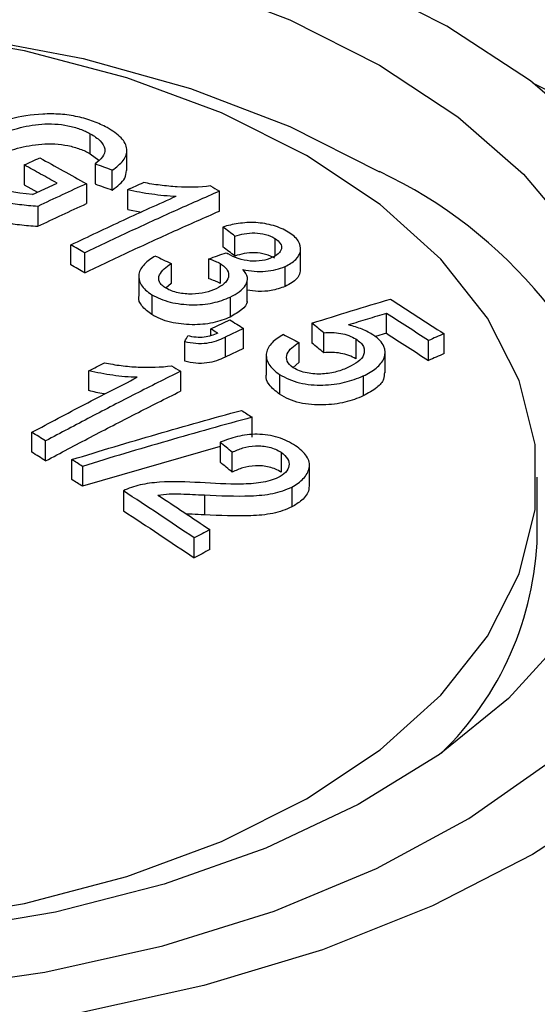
# Model space of a CAD drawing. Header units: millimetres. Extents: x 25 to 1092, y 25 to 838.
# Tile 37 of 46: x 1006.63 to 1012.99, y 768.23 to 780.33. Entities that reach past the tile are written whole.
import ezdxf

# ---------------------------------------------------------------- set-up
doc = ezdxf.new("R2010")
doc.units = ezdxf.units.MM
doc.header["$LTSCALE"] = 4

msp = doc.modelspace()

# ---------------------------------------------------------------- linework, layer by layer
for p, q in [((1007.497, 778.686), (1007.497, 778.931)), ((1007.947, 778.478), (1007.947, 778.726)), ((1007.497, 778.686), (1007.601, 778.605)), ((1006.686, 778.548), (1006.686, 778.303)), ((1007.556, 778.56), (1007.556, 778.315)), ((1007.768, 778.239), (1007.768, 778.484)), ((1006.686, 778.303), (1006.849, 778.213)), ((1006.789, 778.185), (1007.089, 778.325)), ((1007.45, 778.318), (1007.45, 778.073)), ((1007.959, 778.001), (1007.959, 778.246)), ((1009.084, 777.981), (1009.084, 778.226)), ((1006.851, 778.039), (1006.851, 777.794)), ((1007.959, 778.001), (1008.127, 777.968)), ((1009.127, 777.785), (1009.127, 777.54)), ((1009.275, 777.429), (1009.275, 777.674)), ((1009.765, 777.646), (1009.765, 777.429)), ((1007.259, 777.321), (1007.259, 777.566)), ((1010.082, 777.26), (1010.082, 777.508)), ((1007.429, 777.222), (1007.429, 777.467)), ((1008.956, 777.15), (1008.956, 777.395)), ((1008.49, 777.337), (1008.49, 777.092)), ((1009.095, 777.335), (1009.095, 777.09)), ((1009.89, 777.055), (1009.89, 777.3)), ((1008.093, 777.186), (1008.093, 776.938)), ((1008.49, 777.092), (1008.426, 777.034)), ((1009.426, 776.867), (1009.426, 777.115)), ((1008.255, 776.953), (1008.255, 776.709)), ((1009.216, 776.924), (1009.216, 776.679)), ((1011.137, 776.479), (1011.137, 776.724)), ((1008.978, 776.533), (1009.212, 776.645)), ((1008.978, 776.449), (1008.978, 776.533)), ((1009.381, 776.538), (1009.153, 776.43)), ((1009.381, 776.293), (1009.381, 776.538)), ((1010.221, 776.604), (1010.221, 776.359)), ((1009.153, 776.43), (1009.153, 776.185)), ((1010.366, 776.24), (1010.366, 776.485)), ((1010.761, 776.409), (1010.761, 776.164)), ((1011.137, 776.479), (1011.002, 776.438)), ((1011.844, 776.229), (1011.844, 776.474)), ((1008.66, 776.135), (1008.66, 776.379)), ((1009.381, 776.293), (1009.153, 776.185)), ((1010.061, 776.366), (1010.061, 776.121)), ((1011.653, 776.145), (1011.653, 776.389)), ((1009.66, 776.217), (1009.66, 775.97)), ((1011.119, 775.994), (1011.119, 776.242)), ((1010.061, 776.121), (1009.989, 776.059)), ((1007.48, 775.774), (1007.48, 776.019)), ((1008.605, 776.012), (1008.605, 775.767)), ((1009.824, 775.974), (1009.824, 775.729)), ((1010.851, 775.955), (1010.851, 775.71)), ((1009.486, 775.202), (1009.486, 775.447)), ((1006.78, 775.017), (1006.78, 775.262)), ((1006.949, 774.911), (1006.949, 775.156)), ((1009.093, 775.089), (1007.401, 774.599)), ((1009.093, 775.139), (1009.093, 774.894)), ((1009.242, 774.772), (1009.242, 775.017)), ((1009.841, 775.017), (1009.841, 774.772)), ((1007.27, 774.682), (1007.27, 774.927)), ((1007.401, 774.844), (1007.401, 774.599)), ((1010.191, 774.61), (1010.191, 774.858)), ((1012.99, 773.994), (1012.99, 774.712)), ((1009.973, 774.59), (1009.973, 774.345)), ((1007.905, 774.542), (1007.905, 774.297)), ((1008.899, 774.492), (1008.899, 774.247)), ((1008.966, 773.821), (1008.966, 774.066)), ((1008.775, 773.719), (1008.775, 773.964))]:
    msp.add_line(p, q)
at = {"flags": 128}
for points in [[(1011.879, 780.254), (1010.712, 780.847), (1009.423, 781.348), (1008.034, 781.75), (1006.567, 782.047), (1005.047, 782.232), (1003.498, 782.304), (1001.946, 782.261), (1000.416, 782.103), (998.934, 781.834)], [(998.859, 781.084), (1000.234, 781.375), (1001.663, 781.557), (1003.121, 781.627), (1004.582, 781.585), (1006.021, 781.431), (1007.411, 781.167), (1008.728, 780.799), (1009.949, 780.332), (1011.05, 779.776)], [(1012.933, 781.19), (1014.024, 780.479), (1014.958, 779.698), (1015.722, 778.857), (1016.305, 777.97), (1016.699, 777.048), (1016.897, 776.106), (1016.897, 775.156), (1016.699, 774.214), (1016.305, 773.292), (1015.722, 772.404), (1014.958, 771.564), (1014.024, 770.783), (1012.933, 770.072), (1011.702, 769.442), (1010.349, 768.903), (1008.893, 768.462), (1007.355, 768.125), (1005.759, 767.898), (1004.126, 767.784), (1002.482, 767.784), (1000.849, 767.898), (999.253, 768.125)], [(992.408, 774.649), (992.607, 775.357), (993.017, 776.168), (993.61, 776.94), (994.377, 777.659), (995.303, 778.313), (996.372, 778.891), (997.564, 779.38), (998.859, 779.774), (1000.234, 780.064), (1001.663, 780.246), (1003.121, 780.317), (1004.582, 780.274), (1006.021, 780.12), (1007.411, 779.856), (1008.728, 779.488), (1009.949, 779.022), (1011.05, 778.465)], [(1010.153, 778.666), (1009.109, 779.188), (1007.946, 779.619), (1006.689, 779.951), (1005.363, 780.176), (1003.995, 780.289), (1002.613, 780.289), (1001.245, 780.176), (999.919, 779.951)], [(999.299, 768.697), (1000.795, 768.455), (1002.333, 768.326), (1003.887, 768.312), (1005.431, 768.412), (1006.94, 768.626), (1008.39, 768.949), (1009.756, 769.377), (1011.016, 769.902), (1012.149, 770.515), (1013.137, 771.208), (1013.964, 771.967), (1014.616, 772.782), (1015.082, 773.637), (1015.354, 774.52), (1015.429, 775.416), (1015.305, 776.311), (1014.983, 777.188), (1014.47, 778.035), (1013.773, 778.837), (1012.905, 779.581), (1011.879, 780.254)], [(1011.05, 779.776), (1012.013, 779.14), (1012.821, 778.436), (1013.459, 777.676), (1013.916, 776.873), (1014.184, 776.042), (1014.257, 775.199), (1014.135, 774.357), (1013.82, 773.532), (1013.317, 772.738), (1012.635, 771.991), (1011.787, 771.303), (1010.787, 770.686), (1009.654, 770.151), (1008.407, 769.708), (1007.07, 769.366), (1005.665, 769.129), (1004.218, 769.002), (1002.755, 768.988), (1001.302, 769.087), (999.884, 769.296)], [(999.919, 769.472), (1001.245, 769.248), (1002.613, 769.134), (1003.995, 769.134), (1005.363, 769.248), (1006.689, 769.472), (1007.946, 769.804), (1009.109, 770.235), (1010.153, 770.758), (1011.058, 771.361), (1011.805, 772.032), (1012.379, 772.758), (1012.769, 773.523), (1012.965, 774.313), (1012.965, 775.111), (1012.769, 775.9), (1012.379, 776.666), (1011.805, 777.391), (1011.058, 778.063), (1010.153, 778.666)]]:
    msp.add_lwpolyline(points, dxfattribs=at)
for centre, radius, start, end in [((1009.765, 772.949), 7.324, 14.7354, 64.3655), ((1008.586, 773.224), 5.792, 14.2428, 64.8211), ((1009.117, 774.105), 3.875, 314.0552, 358.3542)]:
    msp.add_arc(centre, radius, start, end)
msp.add_ellipse((1003.304, 775.395), major_axis=(16.128, -0.24), ratio=0.567125, start_param=3.935417, end_param=6.291611)
for points, knots in [([(1007.704, 779.007), (1007.652, 779.034), (1007.597, 779.06), (1007.477, 779.106), (1007.411, 779.125), (1007.274, 779.155), (1007.202, 779.166), (1007.057, 779.176), (1006.985, 779.176), (1006.772, 779.165), (1006.638, 779.144), (1006.392, 779.081), (1006.282, 779.04), (1006.179, 778.994)], [0, 0, 0, 0, 0.125, 0.125, 0.25, 0.25, 0.375, 0.375, 0.5, 0.5, 0.75, 0.75, 1, 1, 1, 1]), ([(1006.356, 778.907), (1006.433, 778.941), (1006.514, 778.973), (1006.695, 779.023), (1006.795, 779.041), (1006.954, 779.053), (1007.008, 779.054), (1007.116, 779.048), (1007.171, 779.041), (1007.275, 779.02), (1007.325, 779.006), (1007.417, 778.972), (1007.458, 778.952), (1007.497, 778.931)], [0, 0, 0, 0, 0.25, 0.25, 0.5, 0.5, 0.625, 0.625, 0.75, 0.75, 0.875, 0.875, 1, 1, 1, 1]), ([(1007.768, 778.484), (1007.82, 778.521), (1007.867, 778.56), (1007.934, 778.646), (1007.951, 778.693), (1007.942, 778.789), (1007.918, 778.838), (1007.832, 778.928), (1007.771, 778.968), (1007.704, 779.007)], [0, 0, 0, 0, 0.25, 0.25, 0.5, 0.5, 0.75, 0.75, 1, 1, 1, 1]), ([(1007.497, 778.931), (1007.544, 778.904), (1007.587, 778.876), (1007.648, 778.813), (1007.669, 778.779), (1007.68, 778.71), (1007.669, 778.677), (1007.623, 778.616), (1007.59, 778.587), (1007.556, 778.56)], [0, 0, 0, 0, 0.25, 0.25, 0.5, 0.5, 0.75, 0.75, 1, 1, 1, 1]), ([(1006.356, 778.662), (1006.433, 778.697), (1006.514, 778.728), (1006.695, 778.778), (1006.795, 778.796), (1006.954, 778.808), (1007.008, 778.809), (1007.116, 778.803), (1007.171, 778.796), (1007.275, 778.775), (1007.325, 778.761), (1007.417, 778.727), (1007.458, 778.707), (1007.497, 778.686)], [0, 0, 0, 0, 0.25, 0.25, 0.5, 0.5, 0.625, 0.625, 0.75, 0.75, 0.875, 0.875, 1, 1, 1, 1]), ([(1007.089, 778.325), (1007.022, 778.362), (1006.887, 778.437), (1006.753, 778.511), (1006.686, 778.548)], [0, 0, 0, 0, 0.5, 1, 1, 1, 1]), ([(1007.768, 778.239), (1007.831, 778.286), (1007.929, 778.358), (1007.938, 778.448), (1007.941, 778.48)], [0, 0, 0, 0, 0.645807, 1, 1, 1, 1]), ([(1006.851, 778.039), (1006.777, 778.044), (1006.703, 778.05), (1006.556, 778.069), (1006.484, 778.081), (1006.345, 778.112), (1006.278, 778.131), (1006.151, 778.177), (1006.093, 778.203), (1006.039, 778.232)], [0, 0, 0, 0, 0.25, 0.25, 0.5, 0.5, 0.75, 0.75, 1, 1, 1, 1]), ([(1009.084, 778.226), (1008.901, 778.145), (1008.533, 777.983), (1007.981, 777.73), (1007.613, 777.555), (1007.429, 777.467)], [0, 0, 0, 0, 0.333341, 0.666659, 1, 1, 1, 1]), ([(1007.959, 778.246), (1008.054, 778.223), (1008.153, 778.206), (1008.352, 778.178), (1008.453, 778.168), (1008.554, 778.165)], [0, 0, 0, 0, 0.5, 0.5, 1, 1, 1, 1]), ([(1008.974, 778.29), (1008.844, 778.273), (1008.705, 778.271), (1008.496, 778.283), (1008.426, 778.29), (1008.287, 778.307), (1008.218, 778.319), (1008.15, 778.332)], [0, 0, 0, 0, 0.5, 0.5, 0.75, 0.75, 1, 1, 1, 1]), ([(1006.039, 777.987), (1006.093, 777.959), (1006.15, 777.932), (1006.275, 777.887), (1006.344, 777.868), (1006.483, 777.836), (1006.555, 777.824), (1006.702, 777.805), (1006.777, 777.799), (1006.851, 777.794)], [0, 0, 0, 0, 0.25, 0.25, 0.5, 0.5, 0.75, 0.75, 1, 1, 1, 1]), ([(1007.429, 777.222), (1007.613, 777.31), (1007.981, 777.485), (1008.533, 777.738), (1008.901, 777.9), (1009.084, 777.981)], [0, 0, 0, 0, 0.333341, 0.666659, 1, 1, 1, 1]), ([(1009.93, 777.724), (1009.876, 777.755), (1009.817, 777.782), (1009.678, 777.822), (1009.605, 777.835), (1009.457, 777.843), (1009.384, 777.838), (1009.249, 777.818), (1009.187, 777.803), (1009.127, 777.785)], [0, 0, 0, 0, 0.25, 0.25, 0.5, 0.5, 0.75, 0.75, 1, 1, 1, 1]), ([(1009.275, 777.674), (1009.347, 777.697), (1009.428, 777.715), (1009.563, 777.712), (1009.609, 777.705), (1009.694, 777.682), (1009.731, 777.665), (1009.765, 777.646)], [0, 0, 0, 0, 0.5, 0.5, 0.75, 0.75, 1, 1, 1, 1]), ([(1009.765, 777.646), (1009.793, 777.627), (1009.819, 777.606), (1009.846, 777.562), (1009.85, 777.539), (1009.841, 777.495), (1009.828, 777.474), (1009.786, 777.438), (1009.759, 777.423), (1009.73, 777.409)], [0, 0, 0, 0, 0.25, 0.25, 0.5, 0.5, 0.75, 0.75, 1, 1, 1, 1]), ([(1009.89, 777.3), (1009.942, 777.325), (1009.988, 777.352), (1010.055, 777.418), (1010.076, 777.455), (1010.086, 777.534), (1010.078, 777.575), (1010.027, 777.654), (1009.982, 777.69), (1009.93, 777.724)], [0, 0, 0, 0, 0.25, 0.25, 0.5, 0.5, 0.75, 0.75, 1, 1, 1, 1]), ([(1008.299, 777.429), (1008.246, 777.398), (1008.199, 777.366), (1008.127, 777.291), (1008.103, 777.25), (1008.088, 777.163), (1008.096, 777.118), (1008.15, 777.029), (1008.198, 776.99), (1008.255, 776.953)], [0, 0, 0, 0, 0.25, 0.25, 0.5, 0.5, 0.75, 0.75, 1, 1, 1, 1]), ([(1008.956, 777.395), (1008.968, 777.391), (1008.981, 777.386), (1008.993, 777.381), (1009.006, 777.377), (1009.018, 777.372), (1009.03, 777.367), (1009.053, 777.357), (1009.075, 777.346), (1009.095, 777.335)], [0, 0, 0, 0, 0.0000428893, 0.0000428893, 0.0000428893, 0.0000858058, 0.0000858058, 0.0000858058, 0.0001695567, 0.0001695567, 0.0001695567, 0.0001695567]), ([(1009.73, 777.409), (1009.693, 777.393), (1009.654, 777.38), (1009.562, 777.365), (1009.512, 777.363), (1009.411, 777.372), (1009.361, 777.382), (1009.27, 777.412), (1009.229, 777.432), (1009.192, 777.454)], [0, 0, 0, 0, 0.25, 0.25, 0.5, 0.5, 0.75, 0.75, 1, 1, 1, 1]), ([(1009.765, 777.401), (1009.731, 777.42), (1009.694, 777.437), (1009.609, 777.46), (1009.563, 777.467), (1009.429, 777.47), (1009.347, 777.452), (1009.275, 777.429)], [0, 0, 0, 0, 0.25, 0.25, 0.5, 0.5, 1, 1, 1, 1]), ([(1008.428, 777.033), (1008.41, 777.045), (1008.392, 777.057), (1008.365, 777.083), (1008.354, 777.097), (1008.334, 777.14), (1008.337, 777.169), (1008.372, 777.25), (1008.429, 777.295), (1008.49, 777.337)], [0, 0, 0, 0, 0.125, 0.125, 0.25, 0.25, 0.5, 0.5, 1, 1, 1, 1]), ([(1009.095, 777.335), (1009.114, 777.323), (1009.132, 777.311), (1009.161, 777.284), (1009.172, 777.27), (1009.198, 777.227), (1009.201, 777.197), (1009.188, 777.14), (1009.17, 777.113), (1009.116, 777.066), (1009.082, 777.046), (1009.044, 777.027)], [0, 0, 0, 0, 0.125, 0.125, 0.25, 0.25, 0.5, 0.5, 0.75, 0.75, 1, 1, 1, 1]), ([(1009.216, 776.924), (1009.258, 776.944), (1009.296, 776.966), (1009.361, 777.015), (1009.388, 777.042), (1009.425, 777.101), (1009.434, 777.134), (1009.423, 777.198), (1009.401, 777.231), (1009.372, 777.262)], [0, 0, 0, 0, 0.25, 0.25, 0.5, 0.5, 0.75, 0.75, 1, 1, 1, 1]), ([(1009.372, 777.262), (1009.419, 777.253), (1009.465, 777.246), (1009.559, 777.238), (1009.606, 777.238), (1009.696, 777.245), (1009.739, 777.252), (1009.819, 777.273), (1009.855, 777.286), (1009.89, 777.3)], [0, 0, 0, 0, 0.25, 0.25, 0.5, 0.5, 0.75, 0.75, 1, 1, 1, 1]), ([(1010.078, 777.262), (1010.075, 777.238), (1010.068, 777.179), (1009.995, 777.108), (1009.92, 777.071), (1009.89, 777.055)], [0, 0, 0, 0, 0.296737, 0.710238, 1, 1, 1, 1]), ([(1009.095, 777.09), (1009.085, 777.096), (1009.074, 777.102), (1009.063, 777.107), (1009.052, 777.112), (1009.04, 777.118), (1009.029, 777.122), (1009.005, 777.132), (1008.98, 777.141), (1008.956, 777.15)], [0, 0, 0, 0, 0.0000424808, 0.0000424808, 0.0000424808, 0.0000849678, 0.0000849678, 0.0000849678, 0.0001693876, 0.0001693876, 0.0001693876, 0.0001693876]), ([(1009.044, 777.027), (1009.002, 777.009), (1008.959, 776.992), (1008.86, 776.969), (1008.805, 776.961), (1008.691, 776.96), (1008.632, 776.965), (1008.521, 776.988), (1008.47, 777.008), (1008.428, 777.033)], [0, 0, 0, 0, 0.25, 0.25, 0.5, 0.5, 0.75, 0.75, 1, 1, 1, 1]), ([(1009.89, 777.055), (1009.836, 777.036), (1009.739, 777.001), (1009.57, 776.988), (1009.47, 777.003), (1009.426, 777.01)], [0, 0, 0, 0, 0.412835, 0.737119, 1, 1, 1, 1]), ([(1008.255, 776.709), (1008.209, 776.743), (1008.121, 776.809), (1008.085, 776.895), (1008.095, 776.934), (1008.097, 776.939)], [0, 0, 0, 0, 0.4964028, 0.9393202, 1, 1, 1, 1]), ([(1008.255, 776.953), (1008.288, 776.935), (1008.322, 776.917), (1008.397, 776.886), (1008.438, 776.873), (1008.566, 776.842), (1008.657, 776.831), (1008.835, 776.828), (1008.923, 776.836), (1009.08, 776.87), (1009.151, 776.895), (1009.216, 776.924)], [0, 0, 0, 0, 0.125, 0.125, 0.25, 0.25, 0.5, 0.5, 0.75, 0.75, 1, 1, 1, 1]), ([(1010.221, 776.604), (1010.382, 776.654), (1010.704, 776.755), (1011.025, 776.851), (1011.186, 776.899)], [0, 0, 0, 0, 0.5, 1, 1, 1, 1]), ([(1011.186, 776.899), (1011.295, 776.828), (1011.515, 776.688), (1011.734, 776.545), (1011.844, 776.474)], [0, 0, 0, 0, 0.5, 1, 1, 1, 1]), ([(1009.424, 776.869), (1009.424, 776.867), (1009.424, 776.832), (1009.358, 776.761), (1009.267, 776.708), (1009.216, 776.679)], [0, 0, 0, 0, 0.022794, 0.450449, 1, 1, 1, 1]), ([(1009.216, 776.679), (1009.151, 776.65), (1009.082, 776.625), (1008.924, 776.591), (1008.837, 776.583), (1008.658, 776.586), (1008.567, 776.596), (1008.439, 776.627), (1008.399, 776.64), (1008.323, 776.671), (1008.288, 776.69), (1008.255, 776.709)], [0, 0, 0, 0, 0.25, 0.25, 0.5, 0.5, 0.75, 0.75, 0.875, 0.875, 1, 1, 1, 1]), ([(1011.137, 776.724), (1011.059, 776.7), (1010.905, 776.654), (1010.749, 776.606), (1010.672, 776.582)], [0, 0, 0, 0, 0.5, 1, 1, 1, 1]), ([(1011.653, 776.389), (1011.567, 776.446), (1011.395, 776.558), (1011.223, 776.668), (1011.137, 776.724)], [0, 0, 0, 0, 0.5, 1, 1, 1, 1]), ([(1010.978, 776.455), (1010.934, 776.482), (1010.888, 776.508), (1010.785, 776.55), (1010.729, 776.567), (1010.672, 776.582)], [0, 0, 0, 0, 0.5, 0.5, 1, 1, 1, 1]), ([(1008.66, 776.379), (1008.704, 776.369), (1008.748, 776.36), (1008.84, 776.353), (1008.885, 776.354), (1009.015, 776.371), (1009.087, 776.399), (1009.153, 776.43)], [0, 0, 0, 0, 0.25, 0.25, 0.5, 0.5, 1, 1, 1, 1]), ([(1009.063, 776.48), (1009.013, 776.459), (1008.96, 776.438), (1008.865, 776.426), (1008.831, 776.426), (1008.763, 776.433), (1008.73, 776.44), (1008.698, 776.449)], [0, 0, 0, 0, 0.5, 0.5, 0.75, 0.75, 1, 1, 1, 1]), ([(1009.87, 776.464), (1009.817, 776.434), (1009.769, 776.401), (1009.695, 776.326), (1009.67, 776.284), (1009.655, 776.194), (1009.663, 776.146), (1009.719, 776.054), (1009.767, 776.012), (1009.824, 775.974)], [0, 0, 0, 0, 0.25, 0.25, 0.5, 0.5, 0.75, 0.75, 1, 1, 1, 1]), ([(1010.366, 776.485), (1010.4, 776.488), (1010.434, 776.49), (1010.504, 776.488), (1010.54, 776.484), (1010.609, 776.472), (1010.644, 776.463), (1010.706, 776.439), (1010.735, 776.425), (1010.761, 776.409)], [0, 0, 0, 0, 0.25, 0.25, 0.5, 0.5, 0.75, 0.75, 1, 1, 1, 1]), ([(1010.761, 776.409), (1010.781, 776.395), (1010.801, 776.38), (1010.833, 776.349), (1010.845, 776.332), (1010.868, 776.281), (1010.868, 776.247), (1010.844, 776.183), (1010.818, 776.154), (1010.753, 776.104), (1010.714, 776.082), (1010.672, 776.062)], [0, 0, 0, 0, 0.125, 0.125, 0.25, 0.25, 0.5, 0.5, 0.75, 0.75, 1, 1, 1, 1]), ([(1010.851, 775.955), (1010.91, 775.984), (1010.967, 776.015), (1011.056, 776.088), (1011.09, 776.13), (1011.123, 776.221), (1011.124, 776.27), (1011.094, 776.343), (1011.079, 776.368), (1011.035, 776.413), (1011.008, 776.435), (1010.978, 776.455)], [0, 0, 0, 0, 0.25, 0.25, 0.5, 0.5, 0.75, 0.75, 0.875, 0.875, 1, 1, 1, 1]), ([(1011.137, 776.479), (1011.223, 776.423), (1011.395, 776.313), (1011.567, 776.201), (1011.653, 776.145)], [0, 0, 0, 0, 0.5, 1, 1, 1, 1]), ([(1009.992, 776.056), (1009.956, 776.081), (1009.929, 776.109), (1009.906, 776.168), (1009.906, 776.198), (1009.939, 776.281), (1009.997, 776.326), (1010.061, 776.366)], [0, 0, 0, 0, 0.25, 0.25, 0.5, 0.5, 1, 1, 1, 1]), ([(1009.153, 776.185), (1009.087, 776.154), (1009.015, 776.126), (1008.886, 776.109), (1008.84, 776.108), (1008.749, 776.115), (1008.704, 776.124), (1008.66, 776.135)], [0, 0, 0, 0, 0.5, 0.5, 0.75, 0.75, 1, 1, 1, 1]), ([(1010.761, 776.164), (1010.735, 776.18), (1010.707, 776.194), (1010.644, 776.218), (1010.61, 776.226), (1010.54, 776.239), (1010.505, 776.243), (1010.435, 776.245), (1010.4, 776.243), (1010.366, 776.24)], [0, 0, 0, 0, 0.25, 0.25, 0.5, 0.5, 0.75, 0.75, 1, 1, 1, 1]), ([(1007.671, 776.117), (1007.739, 776.103), (1007.807, 776.091), (1007.946, 776.073), (1008.016, 776.067), (1008.226, 776.057), (1008.364, 776.061), (1008.495, 776.081)], [0, 0, 0, 0, 0.25, 0.25, 0.5, 0.5, 1, 1, 1, 1]), ([(1010.672, 776.062), (1010.626, 776.041), (1010.578, 776.022), (1010.473, 775.993), (1010.413, 775.983), (1010.29, 775.976), (1010.224, 775.98), (1010.13, 775.998), (1010.098, 776.006), (1010.042, 776.028), (1010.016, 776.042), (1009.992, 776.056)], [0, 0, 0, 0, 0.25, 0.25, 0.5, 0.5, 0.75, 0.75, 0.875, 0.875, 1, 1, 1, 1]), ([(1006.78, 775.262), (1006.995, 775.377), (1007.427, 775.608), (1007.859, 775.828), (1008.074, 775.938)], [0, 0, 0, 0, 0.5, 1, 1, 1, 1]), ([(1008.605, 776.012), (1008.421, 775.92), (1008.054, 775.736), (1007.502, 775.45), (1007.133, 775.254), (1006.949, 775.156)], [0, 0, 0, 0, 0.333338, 0.666655, 1, 1, 1, 1]), ([(1008.074, 775.938), (1007.974, 775.94), (1007.873, 775.949), (1007.674, 775.977), (1007.575, 775.995), (1007.48, 776.019)], [0, 0, 0, 0, 0.5, 0.5, 1, 1, 1, 1]), ([(1009.824, 775.729), (1009.776, 775.767), (1009.686, 775.839), (1009.65, 775.929), (1009.661, 775.968), (1009.662, 775.971)], [0, 0, 0, 0, 0.5174581, 0.9696262, 1, 1, 1, 1]), ([(1009.824, 775.974), (1009.859, 775.952), (1009.896, 775.932), (1009.978, 775.897), (1010.023, 775.882), (1010.161, 775.848), (1010.261, 775.841), (1010.448, 775.846), (1010.54, 775.857), (1010.705, 775.897), (1010.781, 775.924), (1010.851, 775.955)], [0, 0, 0, 0, 0.125, 0.125, 0.25, 0.25, 0.5, 0.5, 0.75, 0.75, 1, 1, 1, 1]), ([(1011.111, 775.996), (1011.11, 775.969), (1011.108, 775.901), (1011.018, 775.799), (1010.91, 775.742), (1010.851, 775.71)], [0, 0, 0, 0, 0.232802, 0.574003, 1, 1, 1, 1]), ([(1006.949, 774.911), (1007.133, 775.009), (1007.502, 775.205), (1008.054, 775.491), (1008.421, 775.675), (1008.605, 775.767)], [0, 0, 0, 0, 0.333345, 0.666662, 1, 1, 1, 1]), ([(1007.682, 775.733), (1007.675, 775.734), (1007.606, 775.744), (1007.539, 775.76), (1007.48, 775.774)], [0, 0, 0, 0, 0.104213, 1, 1, 1, 1]), ([(1010.851, 775.71), (1010.781, 775.679), (1010.707, 775.653), (1010.544, 775.613), (1010.452, 775.601), (1010.264, 775.596), (1010.165, 775.603), (1010.024, 775.636), (1009.98, 775.651), (1009.897, 775.686), (1009.86, 775.707), (1009.824, 775.729)], [0, 0, 0, 0, 0.25, 0.25, 0.5, 0.5, 0.75, 0.75, 0.875, 0.875, 1, 1, 1, 1]), ([(1007.27, 774.927), (1007.444, 774.98), (1007.792, 775.086), (1008.314, 775.24), (1008.835, 775.389), (1009.182, 775.484), (1009.356, 775.532)], [0, 0, 0, 0, 0.250014, 0.500004, 0.749992, 1, 1, 1, 1]), ([(1009.486, 775.447), (1009.312, 775.4), (1008.965, 775.305), (1008.444, 775.156), (1007.923, 775.003), (1007.575, 774.897), (1007.401, 774.844)], [0, 0, 0, 0, 0.250008, 0.499996, 0.749986, 1, 1, 1, 1]), ([(1010.017, 775.097), (1009.954, 775.137), (1009.886, 775.173), (1009.724, 775.224), (1009.636, 775.237), (1009.464, 775.239), (1009.381, 775.228), (1009.23, 775.192), (1009.16, 775.167), (1009.093, 775.139)], [0, 0, 0, 0, 0.25, 0.25, 0.5, 0.5, 0.75, 0.75, 1, 1, 1, 1]), ([(1009.242, 775.017), (1009.282, 775.037), (1009.325, 775.056), (1009.42, 775.084), (1009.472, 775.094), (1009.584, 775.098), (1009.642, 775.093), (1009.751, 775.066), (1009.799, 775.044), (1009.841, 775.017)], [0, 0, 0, 0, 0.25, 0.25, 0.5, 0.5, 0.75, 0.75, 1, 1, 1, 1]), ([(1009.973, 774.59), (1010.029, 774.62), (1010.079, 774.653), (1010.151, 774.733), (1010.176, 774.777), (1010.197, 774.871), (1010.186, 774.921), (1010.125, 775.015), (1010.073, 775.058), (1010.017, 775.097)], [0, 0, 0, 0, 0.25, 0.25, 0.5, 0.5, 0.75, 0.75, 1, 1, 1, 1]), ([(1009.841, 775.017), (1009.875, 774.993), (1009.904, 774.966), (1009.938, 774.909), (1009.943, 774.878), (1009.934, 774.821), (1009.92, 774.793), (1009.873, 774.745), (1009.841, 774.724), (1009.806, 774.706)], [0, 0, 0, 0, 0.25, 0.25, 0.5, 0.5, 0.75, 0.75, 1, 1, 1, 1]), ([(1009.841, 774.772), (1009.799, 774.799), (1009.751, 774.821), (1009.642, 774.848), (1009.584, 774.853), (1009.473, 774.849), (1009.42, 774.839), (1009.325, 774.811), (1009.282, 774.792), (1009.242, 774.772)], [0, 0, 0, 0, 0.25, 0.25, 0.5, 0.5, 0.75, 0.75, 1, 1, 1, 1]), ([(1008.846, 774.644), (1008.679, 774.653), (1008.51, 774.66), (1008.265, 774.642), (1008.185, 774.632), (1008.036, 774.599), (1007.964, 774.575), (1007.905, 774.542)], [0, 0, 0, 0, 0.5, 0.5, 0.75, 0.75, 1, 1, 1, 1]), ([(1009.806, 774.706), (1009.775, 774.692), (1009.742, 774.679), (1009.671, 774.658), (1009.633, 774.65), (1009.515, 774.632), (1009.434, 774.626), (1009.184, 774.625), (1009.015, 774.633), (1008.846, 774.644)], [0, 0, 0, 0, 0.125, 0.125, 0.25, 0.25, 0.5, 0.5, 1, 1, 1, 1]), ([(1008.899, 774.492), (1009.09, 774.483), (1009.281, 774.475), (1009.562, 774.485), (1009.654, 774.493), (1009.825, 774.529), (1009.903, 774.556), (1009.973, 774.59)], [0, 0, 0, 0, 0.5, 0.5, 0.75, 0.75, 1, 1, 1, 1]), ([(1010.185, 774.612), (1010.185, 774.594), (1010.184, 774.527), (1010.114, 774.43), (1010.016, 774.371), (1009.973, 774.345)], [0, 0, 0, 0, 0.171038, 0.630767, 1, 1, 1, 1]), ([(1008.775, 773.964), (1008.63, 774.061), (1008.34, 774.256), (1008.05, 774.447), (1007.905, 774.542)], [0, 0, 0, 0, 0.499998, 1, 1, 1, 1]), ([(1008.329, 774.491), (1008.375, 774.497), (1008.421, 774.502), (1008.515, 774.506), (1008.563, 774.506), (1008.707, 774.502), (1008.803, 774.497), (1008.899, 774.492)], [0, 0, 0, 0, 0.25, 0.25, 0.5, 0.5, 1, 1, 1, 1]), ([(1008.329, 774.491), (1008.435, 774.421), (1008.648, 774.28), (1008.86, 774.137), (1008.966, 774.066)], [0, 0, 0, 0, 0.5, 1, 1, 1, 1]), ([(1007.905, 774.297), (1008.05, 774.202), (1008.34, 774.011), (1008.63, 773.816), (1008.775, 773.719)], [0, 0, 0, 0, 0.500002, 1, 1, 1, 1]), ([(1008.899, 774.247), (1008.849, 774.25), (1008.776, 774.254), (1008.703, 774.256), (1008.68, 774.257)], [0, 0, 0, 0, 0.682713, 1, 1, 1, 1]), ([(1009.973, 774.345), (1009.903, 774.311), (1009.826, 774.284), (1009.654, 774.248), (1009.562, 774.24), (1009.282, 774.23), (1009.09, 774.238), (1008.899, 774.247)], [0, 0, 0, 0, 0.25, 0.25, 0.5, 0.5, 1, 1, 1, 1]), ([(1029.843, 765.302), (1029.618, 765.173), (1029.168, 764.916), (1028.482, 764.534), (1027.672, 764.093), (1026.738, 763.599), (1025.315, 762.873), (1023.496, 761.995), (1021.224, 760.996), (1019.219, 760.22), (1017.555, 759.668), (1016.259, 759.296), (1014.934, 758.989), (1013.742, 758.805), (1012.769, 758.747), (1012.035, 758.77), (1011.45, 758.866), (1011.025, 759.01), (1010.751, 759.151), (1010.531, 759.32), (1010.318, 759.573), (1010.194, 759.911), (1010.195, 760.327), (1010.337, 760.871), (1010.697, 761.535), (1011.268, 762.271), (1011.947, 762.991), (1012.947, 763.914), (1014.341, 765.025), (1016.131, 766.285), (1017.702, 767.294), (1019.002, 768.084), (1019.997, 768.667), (1021.011, 769.243), (1021.7, 769.617), (1022.044, 769.805)], [0, 0, 0, 0, 0.020871, 0.04174, 0.062612, 0.09411, 0.125074, 0.187453, 0.249852, 0.312489, 0.345495, 0.375456, 0.406948, 0.438536, 0.45532, 0.470069, 0.485866, 0.493853, 0.501642, 0.509394, 0.517466, 0.533233, 0.547988, 0.564737, 0.595983, 0.627177, 0.656919, 0.689632, 0.751603, 0.813522, 0.875554, 0.906383, 0.937759, 0.968875, 1, 1, 1, 1]), ([(1017.54, 759.923), (1017.052, 759.761), (1016.166, 759.468), (1014.788, 759.146), (1013.474, 758.925), (1012.327, 758.863), (1011.551, 758.971), (1011.168, 759.094), (1010.926, 759.217), (1010.738, 759.367), (1010.565, 759.593), (1010.453, 760.028), (1010.649, 760.65), (1011.12, 761.358), (1011.942, 762.273), (1013.189, 763.357), (1015.431, 765.011), (1018.517, 766.986), (1021.202, 768.487), (1022.549, 769.24)], [0, 0, 0, 0, 0.0582945, 0.1058956, 0.1530387, 0.1986968, 0.2207659, 0.2314992, 0.2422182, 0.2529243, 0.2638245, 0.2860023, 0.3318247, 0.3785348, 0.4257244, 0.5210268, 0.6162374, 0.8075065, 1, 1, 1, 1])]:
    msp.add_open_spline(points, degree=3, knots=knots)
for points in [[(1006.686, 778.548), (1006.749, 778.578), (1006.813, 778.607), (1006.877, 778.636)], [(1006.877, 778.636), (1006.972, 778.583), (1007.163, 778.478), (1007.354, 778.371), (1007.45, 778.318)], [(1007.768, 778.484), (1007.697, 778.509), (1007.627, 778.534), (1007.556, 778.56)], [(1006.789, 778.185), (1006.578, 778.198), (1006.374, 778.249), (1006.22, 778.329)], [(1007.45, 778.318), (1007.35, 778.272), (1007.151, 778.18), (1006.951, 778.086), (1006.851, 778.039)], [(1007.556, 778.315), (1007.627, 778.29), (1007.697, 778.264), (1007.768, 778.239)], [(1007.959, 778.246), (1008.023, 778.275), (1008.087, 778.303), (1008.15, 778.332)], [(1008.974, 778.29), (1009.011, 778.269), (1009.047, 778.247), (1009.084, 778.226)], [(1007.259, 777.566), (1007.475, 777.669), (1007.907, 777.874), (1008.338, 778.068), (1008.554, 778.165)], [(1006.851, 777.794), (1006.951, 777.841), (1007.151, 777.935), (1007.35, 778.027), (1007.45, 778.073)], [(1009.275, 777.674), (1009.226, 777.711), (1009.176, 777.748), (1009.127, 777.785)], [(1007.429, 777.467), (1007.372, 777.5), (1007.315, 777.533), (1007.259, 777.566)], [(1009.275, 777.429), (1009.226, 777.466), (1009.176, 777.503), (1009.127, 777.54)], [(1008.299, 777.429), (1008.362, 777.398), (1008.426, 777.368), (1008.49, 777.337)], [(1008.956, 777.395), (1009.027, 777.42), (1009.098, 777.445), (1009.169, 777.47)], [(1009.169, 777.47), (1009.177, 777.465), (1009.185, 777.459), (1009.192, 777.454)], [(1007.429, 777.222), (1007.372, 777.255), (1007.315, 777.288), (1007.259, 777.321)], [(1009.063, 776.48), (1009.035, 776.498), (1009.006, 776.516), (1008.978, 776.533)], [(1009.212, 776.645), (1009.268, 776.609), (1009.325, 776.574), (1009.381, 776.538)], [(1010.366, 776.485), (1010.318, 776.525), (1010.269, 776.564), (1010.221, 776.604)], [(1008.66, 776.379), (1008.672, 776.403), (1008.685, 776.426), (1008.698, 776.449)], [(1009.87, 776.464), (1009.933, 776.432), (1009.997, 776.399), (1010.061, 776.366)], [(1011.844, 776.474), (1011.78, 776.446), (1011.716, 776.418), (1011.653, 776.389)], [(1010.366, 776.24), (1010.318, 776.28), (1010.269, 776.319), (1010.221, 776.359)], [(1011.844, 776.229), (1011.78, 776.201), (1011.716, 776.173), (1011.653, 776.145)], [(1007.48, 776.019), (1007.544, 776.052), (1007.607, 776.084), (1007.671, 776.117)], [(1008.495, 776.081), (1008.532, 776.058), (1008.568, 776.035), (1008.605, 776.012)], [(1009.356, 775.532), (1009.399, 775.504), (1009.443, 775.475), (1009.486, 775.447)], [(1006.949, 775.156), (1006.893, 775.191), (1006.836, 775.227), (1006.78, 775.262)], [(1009.242, 775.017), (1009.192, 775.058), (1009.143, 775.099), (1009.093, 775.139)], [(1006.949, 774.911), (1006.893, 774.946), (1006.836, 774.982), (1006.78, 775.017)], [(1007.401, 774.844), (1007.357, 774.871), (1007.314, 774.899), (1007.27, 774.927)], [(1009.242, 774.772), (1009.192, 774.813), (1009.143, 774.854), (1009.093, 774.894)], [(1007.401, 774.599), (1007.357, 774.626), (1007.314, 774.654), (1007.27, 774.682)], [(1008.966, 774.066), (1008.902, 774.032), (1008.839, 773.998), (1008.775, 773.964)], [(1008.966, 773.821), (1008.902, 773.787), (1008.839, 773.753), (1008.775, 773.719)]]:
    msp.add_open_spline(points, degree=3)

doc.saveas('drawing.dxf')
